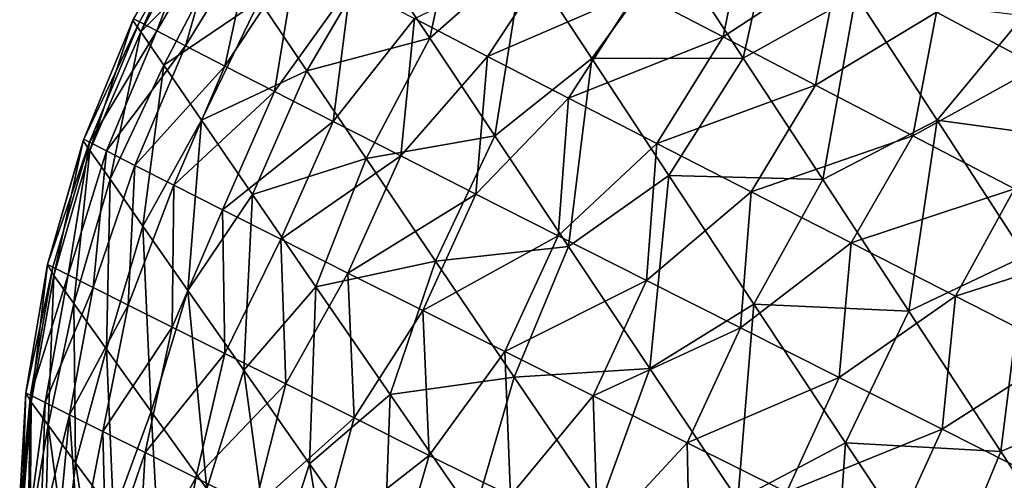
# Model space of a CAD drawing. Extents: x -551 to 551, y -297 to 194.
# Tile 63 of 163: x -498.499 to -497.651, y 193.537 to 193.934. Entities that reach past the tile are written whole.
import ezdxf

# ---------------------------------------------------------------- set-up
doc = ezdxf.new("R2010")
doc.units = 0
doc.header["$LTSCALE"] = 70.117983
for name, color, linetype in [('19', 7, 'CONTINUOUS'), ('22', 7, 'CONTINUOUS'), ('7', 7, 'CONTINUOUS')]:
    doc.layers.add(name, color=color, linetype=linetype)

msp = doc.modelspace()

# ---------------------------------------------------------------- linework, layer by layer
at = {"layer": '19', "color": 7, "linetype": 'CONTINUOUS'}
for points in [[(-498.3958, 193.93159, 1.85946), (-498.40082, 193.93419, 2), (-498.34097, 194.02951, 1.85363), (-498.3958, 193.93159, 1.85946)], [(-498.38082, 193.92384, 1.72016), (-498.3958, 193.93159, 1.85946), (-498.34097, 194.02951, 1.85363), (-498.38082, 193.92384, 1.72016)], [(-498.32452, 194.02086, 1.70874), (-498.38082, 193.92384, 1.72016), (-498.34097, 194.02951, 1.85363), (-498.32452, 194.02086, 1.70874)], [(-497.89301, 193.91871, 0.85426), (-497.9673, 193.9576, 0.95705), (-497.87115, 194.02637, 0.94086), (-497.89301, 193.91871, 0.85426)], [(-497.79276, 193.98449, 0.83941), (-497.89301, 193.91871, 0.85426), (-497.87115, 194.02637, 0.94086), (-497.79276, 193.98449, 0.83941)], [(-498.35617, 193.91111, 1.58327), (-498.38082, 193.92384, 1.72016), (-498.32452, 194.02086, 1.70874), (-498.35617, 193.91111, 1.58327)], [(-498.2975, 194.00669, 1.5667), (-498.35617, 193.91111, 1.58327), (-498.32452, 194.02086, 1.70874), (-498.2975, 194.00669, 1.5667)], [(-498.32225, 193.89364, 1.44987), (-498.35617, 193.91111, 1.58327), (-498.2975, 194.00669, 1.5667), (-498.32225, 193.89364, 1.44987)], [(-498.26041, 193.98729, 1.42878), (-498.32225, 193.89364, 1.44987), (-498.2975, 194.00669, 1.5667), (-498.26041, 193.98729, 1.42878)], [(-498.09602, 193.90195, 1.04933), (-498.15888, 193.93447, 1.16935), (-498.03566, 193.9935, 1.06728), (-498.09602, 193.90195, 1.04933)], [(-497.9673, 193.9576, 0.95705), (-498.09602, 193.90195, 1.04933), (-498.03566, 193.9935, 1.06728), (-497.9673, 193.9576, 0.95705)], [(-498.27962, 193.87175, 1.32089), (-498.32225, 193.89364, 1.44987), (-498.26041, 193.98729, 1.42878), (-498.27962, 193.87175, 1.32089)], [(-498.21395, 193.96307, 1.29605), (-498.27962, 193.87175, 1.32089), (-498.26041, 193.98729, 1.42878), (-498.21395, 193.96307, 1.29605)], [(-497.81357, 193.87722, 0.75906), (-497.89301, 193.91871, 0.85426), (-497.79276, 193.98449, 0.83941), (-497.81357, 193.87722, 0.75906)], [(-497.7093, 193.93999, 0.74632), (-497.81357, 193.87722, 0.75906), (-497.79276, 193.98449, 0.83941), (-497.7093, 193.93999, 0.74632)], [(-497.62157, 193.89328, 0.66155), (-497.7093, 193.93999, 0.74632), (-497.56839, 193.97716, 0.71475), (-497.62157, 193.89328, 0.66155)], [(-498.22892, 193.84581, 1.19708), (-498.27962, 193.87175, 1.32089), (-498.21395, 193.96307, 1.29605), (-498.22892, 193.84581, 1.19708)], [(-498.15888, 193.93447, 1.16935), (-498.22892, 193.84581, 1.19708), (-498.21395, 193.96307, 1.29605), (-498.15888, 193.93447, 1.16935)], [(-498.02621, 193.86596, 0.93646), (-498.09602, 193.90195, 1.04933), (-497.9673, 193.9576, 0.95705), (-498.02621, 193.86596, 0.93646)], [(-497.89301, 193.91871, 0.85426), (-498.02621, 193.86596, 0.93646), (-497.9673, 193.9576, 0.95705), (-497.89301, 193.91871, 0.85426)], [(-497.72971, 193.83352, 0.67149), (-497.81357, 193.87722, 0.75906), (-497.7093, 193.93999, 0.74632), (-497.72971, 193.83352, 0.67149)], [(-497.62157, 193.89328, 0.66155), (-497.72971, 193.83352, 0.67149), (-497.7093, 193.93999, 0.74632), (-497.62157, 193.89328, 0.66155)], [(-498.44381, 193.83049, 2), (-498.40082, 193.93419, 2), (-498.3958, 193.93159, 1.85946), (-498.44381, 193.83049, 2)], [(-498.43886, 193.82796, 1.8599), (-498.44381, 193.83049, 2), (-498.3958, 193.93159, 1.85946), (-498.43886, 193.82796, 1.8599)], [(-498.38082, 193.92384, 1.72016), (-498.43886, 193.82796, 1.8599), (-498.3958, 193.93159, 1.85946), (-498.38082, 193.92384, 1.72016)], [(-498.17082, 193.81618, 1.07904), (-498.22892, 193.84581, 1.19708), (-498.15888, 193.93447, 1.16935), (-498.17082, 193.81618, 1.07904)], [(-498.09602, 193.90195, 1.04933), (-498.17082, 193.81618, 1.07904), (-498.15888, 193.93447, 1.16935), (-498.09602, 193.90195, 1.04933)], [(-498.4241, 193.82043, 1.72097), (-498.43886, 193.82796, 1.8599), (-498.38082, 193.92384, 1.72016), (-498.4241, 193.82043, 1.72097)], [(-498.35617, 193.91111, 1.58327), (-498.4241, 193.82043, 1.72097), (-498.38082, 193.92384, 1.72016), (-498.35617, 193.91111, 1.58327)], [(-497.95026, 193.82693, 0.83103), (-498.02621, 193.86596, 0.93646), (-497.89301, 193.91871, 0.85426), (-497.95026, 193.82693, 0.83103)], [(-497.81357, 193.87722, 0.75906), (-497.95026, 193.82693, 0.83103), (-497.89301, 193.91871, 0.85426), (-497.81357, 193.87722, 0.75906)], [(-498.39978, 193.80804, 1.58431), (-498.4241, 193.82043, 1.72097), (-498.35617, 193.91111, 1.58327), (-498.39978, 193.80804, 1.58431)], [(-498.32225, 193.89364, 1.44987), (-498.39978, 193.80804, 1.58431), (-498.35617, 193.91111, 1.58327), (-498.32225, 193.89364, 1.44987)], [(-498.10602, 193.78324, 0.96724), (-498.17082, 193.81618, 1.07904), (-498.09602, 193.90195, 1.04933), (-498.10602, 193.78324, 0.96724)], [(-498.02621, 193.86596, 0.93646), (-498.10602, 193.78324, 0.96724), (-498.09602, 193.90195, 1.04933), (-498.02621, 193.86596, 0.93646)], [(-498.36629, 193.79102, 1.45094), (-498.39978, 193.80804, 1.58431), (-498.32225, 193.89364, 1.44987), (-498.36629, 193.79102, 1.45094)], [(-498.27962, 193.87175, 1.32089), (-498.36629, 193.79102, 1.45094), (-498.32225, 193.89364, 1.44987), (-498.27962, 193.87175, 1.32089)], [(-497.64209, 193.7879, 0.59152), (-497.72971, 193.83352, 0.67149), (-497.62157, 193.89328, 0.66155), (-497.64209, 193.7879, 0.59152)], [(-498.32414, 193.76966, 1.32173), (-498.36629, 193.79102, 1.45094), (-498.27962, 193.87175, 1.32089), (-498.32414, 193.76966, 1.32173)], [(-498.22892, 193.84581, 1.19708), (-498.32414, 193.76966, 1.32173), (-498.27962, 193.87175, 1.32089), (-498.22892, 193.84581, 1.19708)], [(-497.86895, 193.78525, 0.7332), (-497.95026, 193.82693, 0.83103), (-497.81357, 193.87722, 0.75906), (-497.86895, 193.78525, 0.7332)], [(-497.72971, 193.83352, 0.67149), (-497.86895, 193.78525, 0.7332), (-497.81357, 193.87722, 0.75906), (-497.72971, 193.83352, 0.67149)], [(-498.03521, 193.74735, 0.86197), (-498.10602, 193.78324, 0.96724), (-498.02621, 193.86596, 0.93646), (-498.03521, 193.74735, 0.86197)], [(-497.95026, 193.82693, 0.83103), (-498.03521, 193.74735, 0.86197), (-498.02621, 193.86596, 0.93646), (-497.95026, 193.82693, 0.83103)], [(-498.27391, 193.74428, 1.19744), (-498.32414, 193.76966, 1.32173), (-498.22892, 193.84581, 1.19708), (-498.27391, 193.74428, 1.19744)], [(-498.17082, 193.81618, 1.07904), (-498.27391, 193.74428, 1.19744), (-498.22892, 193.84581, 1.19708), (-498.17082, 193.81618, 1.07904)], [(-498.4749, 193.72263, 2), (-498.44381, 193.83049, 2), (-498.43886, 193.82796, 1.8599), (-498.4749, 193.72263, 2)], [(-497.78298, 193.74127, 0.64302), (-497.86895, 193.78525, 0.7332), (-497.72971, 193.83352, 0.67149), (-497.78298, 193.74127, 0.64302)], [(-497.64209, 193.7879, 0.59152), (-497.78298, 193.74127, 0.64302), (-497.72971, 193.83352, 0.67149), (-497.64209, 193.7879, 0.59152)], [(-498.47049, 193.7204, 1.86734), (-498.4749, 193.72263, 2), (-498.43886, 193.82796, 1.8599), (-498.47049, 193.7204, 1.86734)], [(-498.45731, 193.71375, 1.73561), (-498.47049, 193.7204, 1.86734), (-498.43886, 193.82796, 1.8599), (-498.45731, 193.71375, 1.73561)], [(-498.4241, 193.82043, 1.72097), (-498.45731, 193.71375, 1.73561), (-498.43886, 193.82796, 1.8599), (-498.4241, 193.82043, 1.72097)], [(-498.43554, 193.70277, 1.60571), (-498.45731, 193.71375, 1.73561), (-498.4241, 193.82043, 1.72097), (-498.43554, 193.70277, 1.60571)], [(-498.39978, 193.80804, 1.58431), (-498.43554, 193.70277, 1.60571), (-498.4241, 193.82043, 1.72097), (-498.39978, 193.80804, 1.58431)], [(-497.95904, 193.70885, 0.76343), (-498.03521, 193.74735, 0.86197), (-497.95026, 193.82693, 0.83103), (-497.95904, 193.70885, 0.76343)], [(-497.86895, 193.78525, 0.7332), (-497.95904, 193.70885, 0.76343), (-497.95026, 193.82693, 0.83103), (-497.86895, 193.78525, 0.7332)], [(-498.21625, 193.71522, 1.07863), (-498.27391, 193.74428, 1.19744), (-498.17082, 193.81618, 1.07904), (-498.21625, 193.71522, 1.07863)], [(-498.10602, 193.78324, 0.96724), (-498.21625, 193.71522, 1.07863), (-498.17082, 193.81618, 1.07904), (-498.10602, 193.78324, 0.96724)], [(-498.4055, 193.68765, 1.47847), (-498.43554, 193.70277, 1.60571), (-498.39978, 193.80804, 1.58431), (-498.4055, 193.68765, 1.47847)], [(-498.36629, 193.79102, 1.45094), (-498.4055, 193.68765, 1.47847), (-498.39978, 193.80804, 1.58431), (-498.36629, 193.79102, 1.45094)], [(-498.36755, 193.66859, 1.35462), (-498.4055, 193.68765, 1.47847), (-498.36629, 193.79102, 1.45094), (-498.36755, 193.66859, 1.35462)], [(-498.32414, 193.76966, 1.32173), (-498.36755, 193.66859, 1.35462), (-498.36629, 193.79102, 1.45094), (-498.32414, 193.76966, 1.32173)], [(-497.69303, 193.69531, 0.56047), (-497.78298, 193.74127, 0.64302), (-497.64209, 193.7879, 0.59152), (-497.69303, 193.69531, 0.56047)], [(-497.55131, 193.74066, 0.51902), (-497.69303, 193.69531, 0.56047), (-497.64209, 193.7879, 0.59152), (-497.55131, 193.74066, 0.51902)], [(-498.15179, 193.68284, 0.96577), (-498.21625, 193.71522, 1.07863), (-498.10602, 193.78324, 0.96724), (-498.15179, 193.68284, 0.96577)], [(-498.03521, 193.74735, 0.86197), (-498.15179, 193.68284, 0.96577), (-498.10602, 193.78324, 0.96724), (-498.03521, 193.74735, 0.86197)], [(-497.87816, 193.66804, 0.67174), (-497.95904, 193.70885, 0.76343), (-497.86895, 193.78525, 0.7332), (-497.87816, 193.66804, 0.67174)], [(-497.78298, 193.74127, 0.64302), (-497.87816, 193.66804, 0.67174), (-497.86895, 193.78525, 0.7332), (-497.78298, 193.74127, 0.64302)], [(-498.32214, 193.64583, 1.23482), (-498.36755, 193.66859, 1.35462), (-498.32414, 193.76966, 1.32173), (-498.32214, 193.64583, 1.23482)], [(-498.27391, 193.74428, 1.19744), (-498.32214, 193.64583, 1.23482), (-498.32414, 193.76966, 1.32173), (-498.27391, 193.74428, 1.19744)], [(-498.26978, 193.61964, 1.11957), (-498.32214, 193.64583, 1.23482), (-498.27391, 193.74428, 1.19744), (-498.26978, 193.61964, 1.11957)], [(-498.21625, 193.71522, 1.07863), (-498.26978, 193.61964, 1.11957), (-498.27391, 193.74428, 1.19744), (-498.21625, 193.71522, 1.07863)], [(-498.0812, 193.64746, 0.85919), (-498.15179, 193.68284, 0.96577), (-498.03521, 193.74735, 0.86197), (-498.0812, 193.64746, 0.85919)], [(-497.95904, 193.70885, 0.76343), (-498.0812, 193.64746, 0.85919), (-498.03521, 193.74735, 0.86197), (-497.95904, 193.70885, 0.76343)], [(-497.79314, 193.62521, 0.58693), (-497.87816, 193.66804, 0.67174), (-497.78298, 193.74127, 0.64302), (-497.79314, 193.62521, 0.58693)], [(-497.69303, 193.69531, 0.56047), (-497.79314, 193.62521, 0.58693), (-497.78298, 193.74127, 0.64302), (-497.69303, 193.69531, 0.56047)], [(-497.5997, 193.64764, 0.48548), (-497.69303, 193.69531, 0.56047), (-497.55131, 193.74066, 0.51902), (-497.5997, 193.64764, 0.48548)], [(-498.49371, 193.61196, 2), (-498.4749, 193.72263, 2), (-498.47049, 193.7204, 1.86734), (-498.49371, 193.61196, 2)], [(-498.4895, 193.60985, 1.87032), (-498.49371, 193.61196, 2), (-498.47049, 193.7204, 1.86734), (-498.4895, 193.60985, 1.87032)], [(-498.45731, 193.71375, 1.73561), (-498.4895, 193.60985, 1.87032), (-498.47049, 193.7204, 1.86734), (-498.45731, 193.71375, 1.73561)], [(-498.47692, 193.60355, 1.74146), (-498.4895, 193.60985, 1.87032), (-498.45731, 193.71375, 1.73561), (-498.47692, 193.60355, 1.74146)], [(-498.43554, 193.70277, 1.60571), (-498.47692, 193.60355, 1.74146), (-498.45731, 193.71375, 1.73561), (-498.43554, 193.70277, 1.60571)], [(-498.21098, 193.59029, 1.00932), (-498.26978, 193.61964, 1.11957), (-498.21625, 193.71522, 1.07863), (-498.21098, 193.59029, 1.00932)], [(-498.15179, 193.68284, 0.96577), (-498.21098, 193.59029, 1.00932), (-498.21625, 193.71522, 1.07863), (-498.15179, 193.68284, 0.96577)], [(-498.45613, 193.59313, 1.61418), (-498.47692, 193.60355, 1.74146), (-498.43554, 193.70277, 1.60571), (-498.45613, 193.59313, 1.61418)], [(-498.4055, 193.68765, 1.47847), (-498.45613, 193.59313, 1.61418), (-498.43554, 193.70277, 1.60571), (-498.4055, 193.68765, 1.47847)], [(-498.00508, 193.60939, 0.75909), (-498.0812, 193.64746, 0.85919), (-497.95904, 193.70885, 0.76343), (-498.00508, 193.60939, 0.75909)], [(-497.87816, 193.66804, 0.67174), (-498.00508, 193.60939, 0.75909), (-497.95904, 193.70885, 0.76343), (-497.87816, 193.66804, 0.67174)], [(-497.70452, 193.58059, 0.50899), (-497.79314, 193.62521, 0.58693), (-497.69303, 193.69531, 0.56047), (-497.70452, 193.58059, 0.50899)], [(-497.5997, 193.64764, 0.48548), (-497.70452, 193.58059, 0.50899), (-497.69303, 193.69531, 0.56047), (-497.5997, 193.64764, 0.48548)], [(-498.42736, 193.57874, 1.48923), (-498.45613, 193.59313, 1.61418), (-498.4055, 193.68765, 1.47847), (-498.42736, 193.57874, 1.48923)], [(-498.36755, 193.66859, 1.35462), (-498.42736, 193.57874, 1.48923), (-498.4055, 193.68765, 1.47847), (-498.36755, 193.66859, 1.35462)], [(-498.14625, 193.55804, 0.90439), (-498.21098, 193.59029, 1.00932), (-498.15179, 193.68284, 0.96577), (-498.14625, 193.55804, 0.90439)], [(-498.0812, 193.64746, 0.85919), (-498.14625, 193.55804, 0.90439), (-498.15179, 193.68284, 0.96577), (-498.0812, 193.64746, 0.85919)], [(-498.39092, 193.56053, 1.36726), (-498.42736, 193.57874, 1.48923), (-498.36755, 193.66859, 1.35462), (-498.39092, 193.56053, 1.36726)], [(-498.32214, 193.64583, 1.23482), (-498.39092, 193.56053, 1.36726), (-498.36755, 193.66859, 1.35462), (-498.32214, 193.64583, 1.23482)], [(-497.92405, 193.56893, 0.66563), (-498.00508, 193.60939, 0.75909), (-497.87816, 193.66804, 0.67174), (-497.92405, 193.56893, 0.66563)], [(-497.79314, 193.62521, 0.58693), (-497.92405, 193.56893, 0.66563), (-497.87816, 193.66804, 0.67174), (-497.79314, 193.62521, 0.58693)], [(-498.3472, 193.5387, 1.24888), (-498.39092, 193.56053, 1.36726), (-498.32214, 193.64583, 1.23482), (-498.3472, 193.5387, 1.24888)], [(-498.26978, 193.61964, 1.11957), (-498.3472, 193.5387, 1.24888), (-498.32214, 193.64583, 1.23482), (-498.26978, 193.61964, 1.11957)], [(-498.07611, 193.52315, 0.80504), (-498.14625, 193.55804, 0.90439), (-498.0812, 193.64746, 0.85919), (-498.07611, 193.52315, 0.80504)], [(-498.00508, 193.60939, 0.75909), (-498.07611, 193.52315, 0.80504), (-498.0812, 193.64746, 0.85919), (-498.00508, 193.60939, 0.75909)], [(-497.6128, 193.53442, 0.43785), (-497.70452, 193.58059, 0.50899), (-497.5997, 193.64764, 0.48548), (-497.6128, 193.53442, 0.43785)], [(-497.83866, 193.52635, 0.57888), (-497.92405, 193.56893, 0.66563), (-497.79314, 193.62521, 0.58693), (-497.83866, 193.52635, 0.57888)], [(-497.70452, 193.58059, 0.50899), (-497.83866, 193.52635, 0.57888), (-497.79314, 193.62521, 0.58693), (-497.70452, 193.58059, 0.50899)], [(-498.29661, 193.51348, 1.13459), (-498.3472, 193.5387, 1.24888), (-498.26978, 193.61964, 1.11957), (-498.29661, 193.51348, 1.13459)], [(-498.21098, 193.59029, 1.00932), (-498.29661, 193.51348, 1.13459), (-498.26978, 193.61964, 1.11957), (-498.21098, 193.59029, 1.00932)], [(-498.5, 193.5, 2), (-498.49371, 193.61196, 2), (-498.4895, 193.60985, 1.87032), (-498.5, 193.5, 2)], [(-498.4979, 193.49895, 1.90842), (-498.5, 193.5, 2), (-498.4895, 193.60985, 1.87032), (-498.4979, 193.49895, 1.90842)], [(-498.49163, 193.49581, 1.81718), (-498.4979, 193.49895, 1.90842), (-498.4895, 193.60985, 1.87032), (-498.49163, 193.49581, 1.81718)], [(-498.47692, 193.60355, 1.74146), (-498.49163, 193.49581, 1.81718), (-498.4895, 193.60985, 1.87032), (-498.47692, 193.60355, 1.74146)], [(-498.00107, 193.48587, 0.71145), (-498.07611, 193.52315, 0.80504), (-498.00508, 193.60939, 0.75909), (-498.00107, 193.48587, 0.71145)], [(-497.92405, 193.56893, 0.66563), (-498.00107, 193.48587, 0.71145), (-498.00508, 193.60939, 0.75909), (-497.92405, 193.56893, 0.66563)], [(-498.48115, 193.49058, 1.72608), (-498.49163, 193.49581, 1.81718), (-498.47692, 193.60355, 1.74146), (-498.48115, 193.49058, 1.72608)], [(-498.45613, 193.59313, 1.61418), (-498.48115, 193.49058, 1.72608), (-498.47692, 193.60355, 1.74146), (-498.45613, 193.59313, 1.61418)], [(-498.46648, 193.48324, 1.63536), (-498.48115, 193.49058, 1.72608), (-498.45613, 193.59313, 1.61418), (-498.46648, 193.48324, 1.63536)], [(-498.44761, 193.4738, 1.54522), (-498.46648, 193.48324, 1.63536), (-498.45613, 193.59313, 1.61418), (-498.44761, 193.4738, 1.54522)], [(-498.42736, 193.57874, 1.48923), (-498.44761, 193.4738, 1.54522), (-498.45613, 193.59313, 1.61418), (-498.42736, 193.57874, 1.48923)], [(-498.23959, 193.48508, 1.02482), (-498.29661, 193.51348, 1.13459), (-498.21098, 193.59029, 1.00932), (-498.23959, 193.48508, 1.02482)], [(-498.14625, 193.55804, 0.90439), (-498.23959, 193.48508, 1.02482), (-498.21098, 193.59029, 1.00932), (-498.14625, 193.55804, 0.90439)], [(-498.42451, 193.46226, 1.45572), (-498.44761, 193.4738, 1.54522), (-498.42736, 193.57874, 1.48923), (-498.42451, 193.46226, 1.45572)], [(-498.39092, 193.56053, 1.36726), (-498.42451, 193.46226, 1.45572), (-498.42736, 193.57874, 1.48923), (-498.39092, 193.56053, 1.36726)], [(-497.74944, 193.48187, 0.49886), (-497.83866, 193.52635, 0.57888), (-497.70452, 193.58059, 0.50899), (-497.74944, 193.48187, 0.49886)], [(-497.6128, 193.53442, 0.43785), (-497.74944, 193.48187, 0.49886), (-497.70452, 193.58059, 0.50899), (-497.6128, 193.53442, 0.43785)], [(-497.92159, 193.44643, 0.62375), (-498.00107, 193.48587, 0.71145), (-497.92405, 193.56893, 0.66563), (-497.92159, 193.44643, 0.62375)], [(-497.83866, 193.52635, 0.57888), (-497.92159, 193.44643, 0.62375), (-497.92405, 193.56893, 0.66563), (-497.83866, 193.52635, 0.57888)], [(-498.39722, 193.44861, 1.3671), (-498.42451, 193.46226, 1.45572), (-498.39092, 193.56053, 1.36726), (-498.39722, 193.44861, 1.3671)], [(-498.3472, 193.5387, 1.24888), (-498.39722, 193.44861, 1.3671), (-498.39092, 193.56053, 1.36726), (-498.3472, 193.5387, 1.24888)], [(-498.17659, 193.45375, 0.91991), (-498.23959, 193.48508, 1.02482), (-498.14625, 193.55804, 0.90439), (-498.17659, 193.45375, 0.91991)], [(-498.07611, 193.52315, 0.80504), (-498.17659, 193.45375, 0.91991), (-498.14625, 193.55804, 0.90439), (-498.07611, 193.52315, 0.80504)], [(-498.36569, 193.43284, 1.27944), (-498.39722, 193.44861, 1.3671), (-498.3472, 193.5387, 1.24888), (-498.36569, 193.43284, 1.27944)], [(-498.29661, 193.51348, 1.13459), (-498.36569, 193.43284, 1.27944), (-498.3472, 193.5387, 1.24888), (-498.29661, 193.51348, 1.13459)]]:
    msp.add_3dface(points, dxfattribs=at)
at = {"layer": '22', "color": 7, "linetype": 'CONTINUOUS'}
for points in [[(-498.14583, 193.91751, 44.54395), (-498.11438, 194.06474, 44.38328), (-498.19338, 193.98903, 44.34913), (-498.14583, 193.91751, 44.54395)], [(-498.06464, 193.98904, 44.5855), (-498.11438, 194.06474, 44.38328), (-498.14583, 193.91751, 44.54395), (-498.06464, 193.98904, 44.5855)], [(-497.87576, 193.90049, 44.92677), (-497.84196, 194.05229, 44.77476), (-497.93757, 193.9953, 44.7483), (-497.87576, 193.90049, 44.92677)], [(-497.77876, 193.95476, 44.95716), (-497.84196, 194.05229, 44.77476), (-497.87576, 193.90049, 44.92677), (-497.77876, 193.95476, 44.95716)], [(-498.3472, 194.03127, 43.5), (-498.40141, 193.93297, 43.5), (-498.39473, 193.92322, 43.72601), (-498.3472, 194.03127, 43.5)], [(-498.34101, 194.02209, 43.72254), (-498.3472, 194.03127, 43.5), (-498.39473, 193.92322, 43.72601), (-498.34101, 194.02209, 43.72254)], [(-498.32262, 193.9948, 43.94216), (-498.34101, 194.02209, 43.72254), (-498.39473, 193.92322, 43.72601), (-498.32262, 193.9948, 43.94216)], [(-498.3749, 193.89428, 43.94876), (-498.32262, 193.9948, 43.94216), (-498.39473, 193.92322, 43.72601), (-498.3749, 193.89428, 43.94876)], [(-498.29255, 193.95018, 44.15616), (-498.32262, 193.9948, 43.94216), (-498.3749, 193.89428, 43.94876), (-498.29255, 193.95018, 44.15616)], [(-498.0061, 193.90002, 44.77687), (-497.93757, 193.9953, 44.7483), (-498.06464, 193.98904, 44.5855), (-498.0061, 193.90002, 44.77687)], [(-497.87576, 193.90049, 44.92677), (-497.93757, 193.9953, 44.7483), (-498.0061, 193.90002, 44.77687), (-497.87576, 193.90049, 44.92677)], [(-498.25157, 193.8894, 44.36219), (-498.19338, 193.98903, 44.34913), (-498.29255, 193.95018, 44.15616), (-498.25157, 193.8894, 44.36219)], [(-498.14583, 193.91751, 44.54395), (-498.19338, 193.98903, 44.34913), (-498.25157, 193.8894, 44.36219), (-498.14583, 193.91751, 44.54395)], [(-498.08982, 193.83336, 44.72852), (-498.06464, 193.98904, 44.5855), (-498.14583, 193.91751, 44.54395), (-498.08982, 193.83336, 44.72852)], [(-498.0061, 193.90002, 44.77687), (-498.06464, 193.98904, 44.5855), (-498.08982, 193.83336, 44.72852), (-498.0061, 193.90002, 44.77687)], [(-498.34251, 193.84703, 44.16526), (-498.29255, 193.95018, 44.15616), (-498.3749, 193.89428, 43.94876), (-498.34251, 193.84703, 44.16526)], [(-498.25157, 193.8894, 44.36219), (-498.29255, 193.95018, 44.15616), (-498.34251, 193.84703, 44.16526), (-498.25157, 193.8894, 44.36219)], [(-497.80736, 193.79571, 45.09407), (-497.77876, 193.95476, 44.95716), (-497.87576, 193.90049, 44.92677), (-497.80736, 193.79571, 45.09407)], [(-497.7088, 193.84692, 45.12821), (-497.77876, 193.95476, 44.95716), (-497.80736, 193.79571, 45.09407), (-497.7088, 193.84692, 45.12821)], [(-497.7088, 193.84692, 45.12821), (-497.63455, 193.93696, 45.08505), (-497.77876, 193.95476, 44.95716), (-497.7088, 193.84692, 45.12821)], [(-498.40141, 193.93297, 43.5), (-498.44425, 193.82922, 43.5), (-498.43843, 193.82088, 43.70567), (-498.40141, 193.93297, 43.5)], [(-498.39473, 193.92322, 43.72601), (-498.40141, 193.93297, 43.5), (-498.43843, 193.82088, 43.70567), (-498.39473, 193.92322, 43.72601)], [(-497.56345, 193.82715, 45.2441), (-497.63455, 193.93696, 45.08505), (-497.7088, 193.84692, 45.12821), (-497.56345, 193.82715, 45.2441)], [(-498.42112, 193.79609, 43.9087), (-498.39473, 193.92322, 43.72601), (-498.43843, 193.82088, 43.70567), (-498.42112, 193.79609, 43.9087)], [(-498.3749, 193.89428, 43.94876), (-498.39473, 193.92322, 43.72601), (-498.42112, 193.79609, 43.9087), (-498.3749, 193.89428, 43.94876)], [(-498.20064, 193.81394, 44.55837), (-498.14583, 193.91751, 44.54395), (-498.25157, 193.8894, 44.36219), (-498.20064, 193.81394, 44.55837)], [(-498.08982, 193.83336, 44.72852), (-498.14583, 193.91751, 44.54395), (-498.20064, 193.81394, 44.55837), (-498.08982, 193.83336, 44.72852)], [(-498.02631, 193.73806, 44.90195), (-498.0061, 193.90002, 44.77687), (-498.08982, 193.83336, 44.72852), (-498.02631, 193.73806, 44.90195)], [(-497.93979, 193.79929, 44.95646), (-498.0061, 193.90002, 44.77687), (-498.02631, 193.73806, 44.90195), (-497.93979, 193.79929, 44.95646)], [(-497.93979, 193.79929, 44.95646), (-497.87576, 193.90049, 44.92677), (-498.0061, 193.90002, 44.77687), (-497.93979, 193.79929, 44.95646)], [(-497.80736, 193.79571, 45.09407), (-497.87576, 193.90049, 44.92677), (-497.93979, 193.79929, 44.95646), (-497.80736, 193.79571, 45.09407)], [(-498.39278, 193.75553, 44.10665), (-498.3749, 193.89428, 43.94876), (-498.42112, 193.79609, 43.9087), (-498.39278, 193.75553, 44.10665)], [(-498.34251, 193.84703, 44.16526), (-498.3749, 193.89428, 43.94876), (-498.39278, 193.75553, 44.10665), (-498.34251, 193.84703, 44.16526)], [(-498.29848, 193.78284, 44.37293), (-498.25157, 193.8894, 44.36219), (-498.34251, 193.84703, 44.16526), (-498.29848, 193.78284, 44.37293)], [(-498.20064, 193.81394, 44.55837), (-498.25157, 193.8894, 44.36219), (-498.29848, 193.78284, 44.37293), (-498.20064, 193.81394, 44.55837)], [(-498.35412, 193.70025, 44.29735), (-498.34251, 193.84703, 44.16526), (-498.39278, 193.75553, 44.10665), (-498.35412, 193.70025, 44.29735)], [(-498.29848, 193.78284, 44.37293), (-498.34251, 193.84703, 44.16526), (-498.35412, 193.70025, 44.29735), (-498.29848, 193.78284, 44.37293)], [(-497.73317, 193.68227, 45.24988), (-497.7088, 193.84692, 45.12821), (-497.80736, 193.79571, 45.09407), (-497.73317, 193.68227, 45.24988)], [(-497.63289, 193.73009, 45.28759), (-497.7088, 193.84692, 45.12821), (-497.73317, 193.68227, 45.24988), (-497.63289, 193.73009, 45.28759)], [(-497.63289, 193.73009, 45.28759), (-497.56345, 193.82715, 45.2441), (-497.7088, 193.84692, 45.12821), (-497.63289, 193.73009, 45.28759)], [(-498.44425, 193.82922, 43.5), (-498.47493, 193.72252, 43.5), (-498.46942, 193.71321, 43.69915), (-498.44425, 193.82922, 43.5)], [(-498.43843, 193.82088, 43.70567), (-498.44425, 193.82922, 43.5), (-498.46942, 193.71321, 43.69915), (-498.43843, 193.82088, 43.70567)], [(-498.14083, 193.72542, 44.74331), (-498.08982, 193.83336, 44.72852), (-498.20064, 193.81394, 44.55837), (-498.14083, 193.72542, 44.74331)], [(-498.02631, 193.73806, 44.90195), (-498.08982, 193.83336, 44.72852), (-498.14083, 193.72542, 44.74331), (-498.02631, 193.73806, 44.90195)], [(-498.45222, 193.6891, 43.89571), (-498.43843, 193.82088, 43.70567), (-498.46942, 193.71321, 43.69915), (-498.45222, 193.6891, 43.89571)], [(-498.42112, 193.79609, 43.9087), (-498.43843, 193.82088, 43.70567), (-498.45222, 193.6891, 43.89571), (-498.42112, 193.79609, 43.9087)], [(-498.2439, 193.70337, 44.56974), (-498.20064, 193.81394, 44.55837), (-498.29848, 193.78284, 44.37293), (-498.2439, 193.70337, 44.56974)], [(-498.14083, 193.72542, 44.74331), (-498.20064, 193.81394, 44.55837), (-498.2439, 193.70337, 44.56974), (-498.14083, 193.72542, 44.74331)], [(-498.42405, 193.64966, 44.08727), (-498.42112, 193.79609, 43.9087), (-498.45222, 193.6891, 43.89571), (-498.42405, 193.64966, 44.08727)], [(-498.39278, 193.75553, 44.10665), (-498.42112, 193.79609, 43.9087), (-498.42405, 193.64966, 44.08727), (-498.39278, 193.75553, 44.10665)], [(-497.95621, 193.63307, 45.06368), (-497.93979, 193.79929, 44.95646), (-498.02631, 193.73806, 44.90195), (-497.95621, 193.63307, 45.06368)], [(-497.86666, 193.6884, 45.12372), (-497.93979, 193.79929, 44.95646), (-497.95621, 193.63307, 45.06368), (-497.86666, 193.6884, 45.12372)], [(-497.86666, 193.6884, 45.12372), (-497.80736, 193.79571, 45.09407), (-497.93979, 193.79929, 44.95646), (-497.86666, 193.6884, 45.12372)], [(-497.73317, 193.68227, 45.24988), (-497.80736, 193.79571, 45.09407), (-497.86666, 193.6884, 45.12372), (-497.73317, 193.68227, 45.24988)], [(-498.30601, 193.63155, 44.47907), (-498.29848, 193.78284, 44.37293), (-498.35412, 193.70025, 44.29735), (-498.30601, 193.63155, 44.47907)], [(-498.2439, 193.70337, 44.56974), (-498.29848, 193.78284, 44.37293), (-498.30601, 193.63155, 44.47907), (-498.2439, 193.70337, 44.56974)], [(-498.38563, 193.59592, 44.27173), (-498.39278, 193.75553, 44.10665), (-498.42405, 193.64966, 44.08727), (-498.38563, 193.59592, 44.27173)], [(-498.35412, 193.70025, 44.29735), (-498.39278, 193.75553, 44.10665), (-498.38563, 193.59592, 44.27173), (-498.35412, 193.70025, 44.29735)], [(-498.0732, 193.62553, 44.91608), (-498.02631, 193.73806, 44.90195), (-498.14083, 193.72542, 44.74331), (-498.0732, 193.62553, 44.91608)], [(-497.95621, 193.63307, 45.06368), (-498.02631, 193.73806, 44.90195), (-498.0732, 193.62553, 44.91608), (-497.95621, 193.63307, 45.06368)], [(-497.65391, 193.56137, 45.39411), (-497.63289, 193.73009, 45.28759), (-497.73317, 193.68227, 45.24988), (-497.65391, 193.56137, 45.39411)], [(-497.55175, 193.60549, 45.43518), (-497.63289, 193.73009, 45.28759), (-497.65391, 193.56137, 45.39411), (-497.55175, 193.60549, 45.43518)], [(-498.47493, 193.72252, 43.5), (-498.49371, 193.61196, 43.5), (-498.489, 193.60397, 43.67673), (-498.47493, 193.72252, 43.5)], [(-498.46942, 193.71321, 43.69915), (-498.47493, 193.72252, 43.5), (-498.489, 193.60397, 43.67673), (-498.46942, 193.71321, 43.69915)], [(-498.17998, 193.61048, 44.75424), (-498.14083, 193.72542, 44.74331), (-498.2439, 193.70337, 44.56974), (-498.17998, 193.61048, 44.75424)], [(-498.0732, 193.62553, 44.91608), (-498.14083, 193.72542, 44.74331), (-498.17998, 193.61048, 44.75424), (-498.0732, 193.62553, 44.91608)], [(-498.47453, 193.58418, 43.8515), (-498.46942, 193.71321, 43.69915), (-498.489, 193.60397, 43.67673), (-498.47453, 193.58418, 43.8515)], [(-498.45222, 193.6891, 43.89571), (-498.46942, 193.71321, 43.69915), (-498.47453, 193.58418, 43.8515), (-498.45222, 193.6891, 43.89571)], [(-498.24942, 193.55091, 44.65051), (-498.2439, 193.70337, 44.56974), (-498.30601, 193.63155, 44.47907), (-498.24942, 193.55091, 44.65051)], [(-498.17998, 193.61048, 44.75424), (-498.2439, 193.70337, 44.56974), (-498.24942, 193.55091, 44.65051), (-498.17998, 193.61048, 44.75424)], [(-498.33781, 193.52916, 44.44738), (-498.35412, 193.70025, 44.29735), (-498.38563, 193.59592, 44.27173), (-498.33781, 193.52916, 44.44738)], [(-498.30601, 193.63155, 44.47907), (-498.35412, 193.70025, 44.29735), (-498.33781, 193.52916, 44.44738), (-498.30601, 193.63155, 44.47907)], [(-498.45078, 193.55171, 44.02243), (-498.45222, 193.6891, 43.89571), (-498.47453, 193.58418, 43.8515), (-498.45078, 193.55171, 44.02243)], [(-498.42405, 193.64966, 44.08727), (-498.45222, 193.6891, 43.89571), (-498.45078, 193.55171, 44.02243), (-498.42405, 193.64966, 44.08727)], [(-497.88037, 193.51979, 45.21345), (-497.86666, 193.6884, 45.12372), (-497.95621, 193.63307, 45.06368), (-497.88037, 193.51979, 45.21345)], [(-497.7876, 193.56881, 45.2784), (-497.86666, 193.6884, 45.12372), (-497.88037, 193.51979, 45.21345), (-497.7876, 193.56881, 45.2784)], [(-497.7876, 193.56881, 45.2784), (-497.73317, 193.68227, 45.24988), (-497.86666, 193.6884, 45.12372), (-497.7876, 193.56881, 45.2784)], [(-497.65391, 193.56137, 45.39411), (-497.73317, 193.68227, 45.24988), (-497.7876, 193.56881, 45.2784), (-497.65391, 193.56137, 45.39411)], [(-498.41824, 193.50729, 44.18788), (-498.42405, 193.64966, 44.08727), (-498.45078, 193.55171, 44.02243), (-498.41824, 193.50729, 44.18788)], [(-498.38563, 193.59592, 44.27173), (-498.42405, 193.64966, 44.08727), (-498.41824, 193.50729, 44.18788), (-498.38563, 193.59592, 44.27173)], [(-498.28156, 193.45082, 44.61293), (-498.30601, 193.63155, 44.47907), (-498.33781, 193.52916, 44.44738), (-498.28156, 193.45082, 44.61293)], [(-498.24942, 193.55091, 44.65051), (-498.30601, 193.63155, 44.47907), (-498.28156, 193.45082, 44.61293), (-498.24942, 193.55091, 44.65051)], [(-498.10791, 193.50603, 44.92552), (-498.0732, 193.62553, 44.91608), (-498.17998, 193.61048, 44.75424), (-498.10791, 193.50603, 44.92552)], [(-497.99877, 193.51587, 45.07617), (-498.0732, 193.62553, 44.91608), (-498.10791, 193.50603, 44.92552), (-497.99877, 193.51587, 45.07617)], [(-497.99877, 193.51587, 45.07617), (-497.95621, 193.63307, 45.06368), (-498.0732, 193.62553, 44.91608), (-497.99877, 193.51587, 45.07617)], [(-497.88037, 193.51979, 45.21345), (-497.95621, 193.63307, 45.06368), (-497.99877, 193.51587, 45.07617), (-497.88037, 193.51979, 45.21345)], [(-498.49371, 193.61196, 43.5), (-498.5, 193.5, 43.5), (-498.49745, 193.4983, 43.62364), (-498.49371, 193.61196, 43.5)], [(-498.49371, 193.61196, 43.5), (-498.49745, 193.4983, 43.62364), (-498.489, 193.60397, 43.67673), (-498.49371, 193.61196, 43.5)], [(-498.18534, 193.45983, 44.81078), (-498.17998, 193.61048, 44.75424), (-498.24942, 193.55091, 44.65051), (-498.18534, 193.45983, 44.81078)], [(-498.10791, 193.50603, 44.92552), (-498.17998, 193.61048, 44.75424), (-498.18534, 193.45983, 44.81078), (-498.10791, 193.50603, 44.92552)], [(-498.49745, 193.4983, 43.62364), (-498.48984, 193.49323, 43.74668), (-498.489, 193.60397, 43.67673), (-498.49745, 193.4983, 43.62364)], [(-498.48984, 193.49323, 43.74668), (-498.47453, 193.58418, 43.8515), (-498.489, 193.60397, 43.67673), (-498.48984, 193.49323, 43.74668)], [(-497.57025, 193.4341, 45.52681), (-497.55175, 193.60549, 45.43518), (-497.65391, 193.56137, 45.39411), (-497.57025, 193.4341, 45.52681)], [(-498.37756, 193.45186, 44.34646), (-498.38563, 193.59592, 44.27173), (-498.41824, 193.50729, 44.18788), (-498.37756, 193.45186, 44.34646)], [(-498.33781, 193.52916, 44.44738), (-498.38563, 193.59592, 44.27173), (-498.37756, 193.45186, 44.34646), (-498.33781, 193.52916, 44.44738)], [(-498.48984, 193.49323, 43.74668), (-498.47714, 193.48476, 43.86967), (-498.47453, 193.58418, 43.8515), (-498.48984, 193.49323, 43.74668)], [(-498.47714, 193.48476, 43.86967), (-498.4593, 193.47287, 43.99247), (-498.47453, 193.58418, 43.8515), (-498.47714, 193.48476, 43.86967)], [(-498.4593, 193.47287, 43.99247), (-498.45078, 193.55171, 44.02243), (-498.47453, 193.58418, 43.8515), (-498.4593, 193.47287, 43.99247)], [(-497.79957, 193.39948, 45.35121), (-497.7876, 193.56881, 45.2784), (-497.88037, 193.51979, 45.21345), (-497.79957, 193.39948, 45.35121)], [(-497.70341, 193.44185, 45.42047), (-497.7876, 193.56881, 45.2784), (-497.79957, 193.39948, 45.35121), (-497.70341, 193.44185, 45.42047)], [(-497.70341, 193.44185, 45.42047), (-497.65391, 193.56137, 45.39411), (-497.7876, 193.56881, 45.2784), (-497.70341, 193.44185, 45.42047)], [(-497.57025, 193.4341, 45.52681), (-497.65391, 193.56137, 45.39411), (-497.70341, 193.44185, 45.42047), (-497.57025, 193.4341, 45.52681)], [(-498.4593, 193.47287, 43.99247), (-498.43633, 193.45755, 44.1148), (-498.45078, 193.55171, 44.02243), (-498.4593, 193.47287, 43.99247)], [(-498.43633, 193.45755, 44.1148), (-498.41824, 193.50729, 44.18788), (-498.45078, 193.55171, 44.02243), (-498.43633, 193.45755, 44.1148)], [(-498.21785, 193.3624, 44.76753), (-498.24942, 193.55091, 44.65051), (-498.28156, 193.45082, 44.61293), (-498.21785, 193.3624, 44.76753)], [(-498.18534, 193.45983, 44.81078), (-498.24942, 193.55091, 44.65051), (-498.21785, 193.3624, 44.76753), (-498.18534, 193.45983, 44.81078)]]:
    msp.add_3dface(points, dxfattribs=at)
at = {"layer": '7', "color": 7, "linetype": 'CONTINUOUS'}
for points in [[(-498.40141, 193.93297, 43.5), (-498.3472, 194.03127, 43.5), (-498.40082, 193.93419, 2), (-498.40141, 193.93297, 43.5)], [(-498.44425, 193.82922, 43.5), (-498.40141, 193.93297, 43.5), (-498.44381, 193.83049, 2), (-498.44425, 193.82922, 43.5)], [(-498.44381, 193.83049, 2), (-498.40141, 193.93297, 43.5), (-498.40082, 193.93419, 2), (-498.44381, 193.83049, 2)], [(-498.47493, 193.72252, 43.5), (-498.44425, 193.82922, 43.5), (-498.4749, 193.72263, 2), (-498.47493, 193.72252, 43.5)], [(-498.4749, 193.72263, 2), (-498.44425, 193.82922, 43.5), (-498.44381, 193.83049, 2), (-498.4749, 193.72263, 2)], [(-498.49371, 193.61196, 2), (-498.47493, 193.72252, 43.5), (-498.4749, 193.72263, 2), (-498.49371, 193.61196, 2)], [(-498.49371, 193.61196, 43.5), (-498.47493, 193.72252, 43.5), (-498.49371, 193.61196, 2), (-498.49371, 193.61196, 43.5)], [(-498.5, 193.5, 2), (-498.5, 193.5, 43.5), (-498.49371, 193.61196, 43.5), (-498.5, 193.5, 2)], [(-498.5, 193.5, 2), (-498.49371, 193.61196, 43.5), (-498.49371, 193.61196, 2), (-498.5, 193.5, 2)]]:
    msp.add_3dface(points, dxfattribs=at)

doc.saveas('drawing.dxf')
